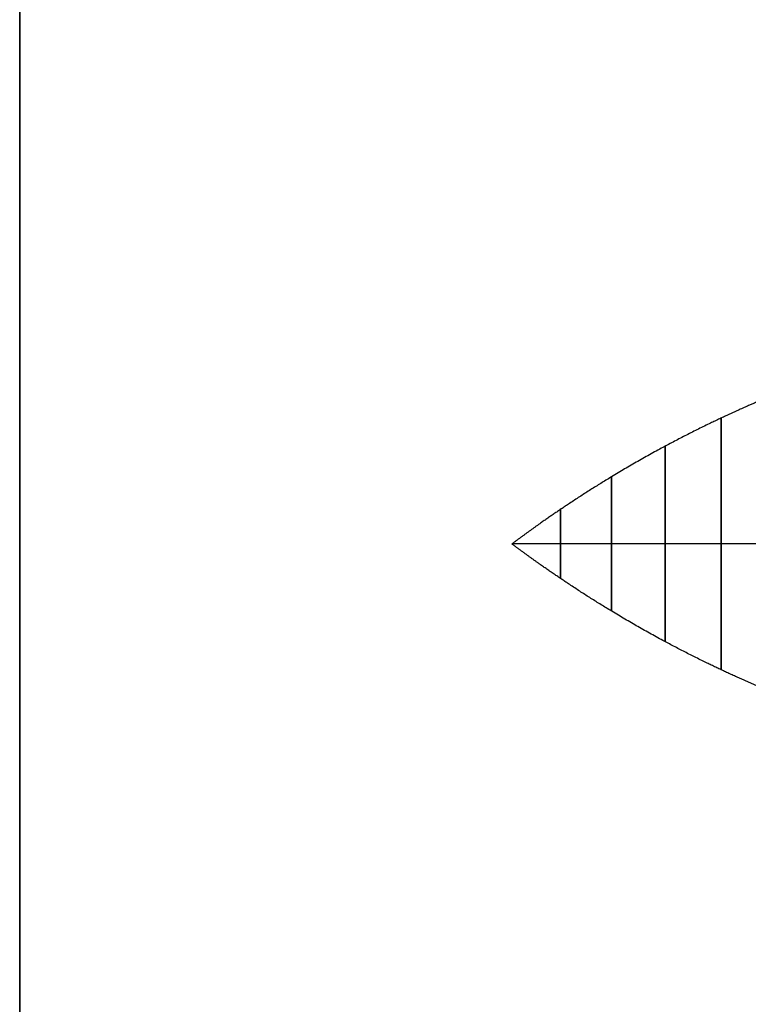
# Model space of a CAD drawing. Header units: millimetres. Extents: x -2170 to -1370, y -2706 to -2419.
# Tile 10 of 41: x -2169.63 to -2163.71, y -2462.72 to -2454.72. Entities that reach past the tile are written whole.
import ezdxf

# ---------------------------------------------------------------- set-up
doc = ezdxf.new("R2010")
doc.units = ezdxf.units.MM
doc.layers.add('Layer 01', color=7, linetype='Continuous', true_color=0x000000)

# ---------------------------------------------------------------- blocks, each defined once
blk = doc.blocks.new('Cabinet hook mounting Screw v2')
at = {"layer": 'Layer 01', "color": 253, "true_color": 0xa0a0a0}
for points, knots in [([(0, 1.2781, 2.2932), (0, 1.2692, 2.2705), (0, 1.221, 2.1488), (0, 1.131, 1.9314), (0, 0.9931, 1.625), (0, 0.799, 1.2395), (0, 0.5508, 0.8054), (0, 0.3385, 0.4739), (0, 0.172, 0.2338), (0, 0.0579, 0.0773), (0, 0)], [-0.5229121, -0.5229121, -0.5229121, -0.5229121, -0.5229121, -0.5229121, -0.5, -0.4, -0.3, -0.2, -0.1, 0, 0, 0, 0, 0, 0]), ([(-1.1956, 0, 2.0895), (-1.1626, 0, 2.0103), (-1.0874, 0, 1.8355), (-0.9655, 0, 1.5704), (-0.7897, 0, 1.2234), (-0.5508, 0, 0.8054), (-0.3385, 0, 0.4739), (-0.172, 0, 0.2338), (-0.0579, 0, 0.0773), (0, 0)], [-0.4814509, -0.4814509, -0.4814509, -0.4814509, -0.4814509, -0.4814509, -0.4, -0.3, -0.2, -0.1, 0, 0, 0, 0, 0, 0]), ([(1.2495, 0, 2.2212), (1.2462, 0, 2.213), (1.2033, 0, 2.1063), (1.1185, 0, 1.9038), (0.9864, 0, 1.6117), (0.799, 0, 1.2395), (0.5508, 0, 0.8054), (0.3385, 0, 0.4739), (0.172, 0, 0.2338), (0.0579, 0, 0.0773), (0, 0)], [-0.5083408, -0.5083408, -0.5083408, -0.5083408, -0.5083408, -0.5083408, -0.5, -0.4, -0.3, -0.2, -0.1, 0, 0, 0, 0, 0, 0]), ([(0, -1.2227, 2.1551), (0, -1.1847, 2.0622), (0, -1.1047, 1.8735), (0, -0.9779, 1.5948), (0, -0.7964, 1.2351), (0, -0.5508, 0.8054), (0, -0.3385, 0.4739), (0, -0.172, 0.2338), (0, -0.0579, 0.0773), (0, 0)], [-0.4948803, -0.4948803, -0.4948803, -0.4948803, -0.4948803, -0.4948803, -0.4, -0.3, -0.2, -0.1, 0, 0, 0, 0, 0, 0])]:
    blk.add_open_spline(points, degree=5, knots=knots, dxfattribs=at)
for points in [[(-1.0235, 0, 1.7011), (-1.0235, 1.0235, 1.7011), (0, 1.0235, 1.7011), (1.0235, 1.0235, 1.7011), (1.0235, 0, 1.7011), (1.0235, -1.0235, 1.7011), (0, -1.0235, 1.7011), (-1.0235, -1.0235, 1.7011), (-1.0235, 0, 1.7011)], [(-0.7943, 0, 1.2449), (-0.7943, 0.7943, 1.2449), (0, 0.7943, 1.2449), (0.7943, 0.7943, 1.2449), (0.7943, 0, 1.2449), (0.7943, -0.7943, 1.2449), (0, -0.7943, 1.2449), (-0.7943, -0.7943, 1.2449), (-0.7943, 0, 1.2449)], [(-0.5465, 0, 0.8103), (-0.5465, 0.5465, 0.8103), (0, 0.5465, 0.8103), (0.5465, 0.5465, 0.8103), (0.5465, 0, 0.8103), (0.5465, -0.5465, 0.8103), (0, -0.5465, 0.8103), (-0.5465, -0.5465, 0.8103), (-0.5465, 0, 0.8103)], [(-0.2814, 0, 0.3957), (-0.2814, 0.2814, 0.3957), (0, 0.2814, 0.3957), (0.2814, 0.2814, 0.3957), (0.2814, 0, 0.3957), (0.2814, -0.2814, 0.3957), (0, -0.2814, 0.3957), (-0.2814, -0.2814, 0.3957), (-0.2814, 0, 0.3957)]]:
    blk.add_rational_spline(points, [1, 0.707106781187, 1, 0.707106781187, 1, 0.707106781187, 1, 0.707106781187, 1], degree=2, knots=[0, 0, 0, 1.570796, 1.570796, 3.141593, 3.141593, 4.712389, 4.712389, 6.283185, 6.283185, 6.283185], dxfattribs=at)
blk = doc.blocks.new('Cabinet Bottom Panel v2')
at = {"layer": 'Layer 01', "color": 253, "true_color": 0xa0a0a0}
blk.add_line((-400, 135, 8), (-400, -135, 8), dxfattribs=at)
for points in [[(-400, 135), (-400, 0), (-400, -135)], [(-400, -135, 16), (-400, 0, 16), (-400, 135, 16)]]:
    blk.add_open_spline(points, degree=2, dxfattribs=at)
blk = doc.blocks.new('Cabinet Top Panel v6')
at = {"layer": 'Layer 01', "color": 253, "true_color": 0xa0a0a0}
blk.add_line((-400, 135, 8), (-400, -135, 8), dxfattribs=at)
for points in [[(-400, 135), (-400, 0), (-400, -135)], [(-400, -135, 16), (-400, 0, 16), (-400, 135, 16)]]:
    blk.add_open_spline(points, degree=2, dxfattribs=at)

msp = doc.modelspace()

# ---------------------------------------------------------------- linework, layer by layer
at = {"layer": 'Layer 01', "color": 253, "true_color": 0xa0a0a0}
msp.add_line((-2169.6262, -2435.4796, 576), (-2169.6262, -2705.4796, 576), dxfattribs=at)
for points in [[(-2169.6262, -2435.4796, 900), (-2169.6262, -2570.4796, 900), (-2169.6262, -2705.4796, 900)], [(-2169.6262, -2705.4796, 252), (-2169.6262, -2570.4796, 252), (-2169.6262, -2435.4796, 252)]]:
    msp.add_open_spline(points, degree=2, dxfattribs=at)

# ---------------------------------------------------------------- block references
at = {"layer": 'Layer 01'}
for name, p in [('Cabinet Bottom Panel v2', (-1769.6262, -2570.4796, 236)), ('Cabinet Top Panel v6', (-1769.6262, -2570.4796, 900))]:
    msp.add_blockref(name, p, dxfattribs=at)
at = {"layer": 'Layer 01', "extrusion": (1, -3.46945e-16, -3.75779e-32), "rotation": 270}
msp.add_blockref('Cabinet hook mounting Screw v2', (-2458.9796, 660, -2165.6262), dxfattribs=at)
at = {"layer": 'Layer 01', "extrusion": (1, 4.16334e-17, 2.17445e-33), "rotation": 270}
msp.add_blockref('Cabinet hook mounting Screw v2', (-2458.9796, 853, -2165.6262), dxfattribs=at)

doc.saveas('drawing.dxf')
